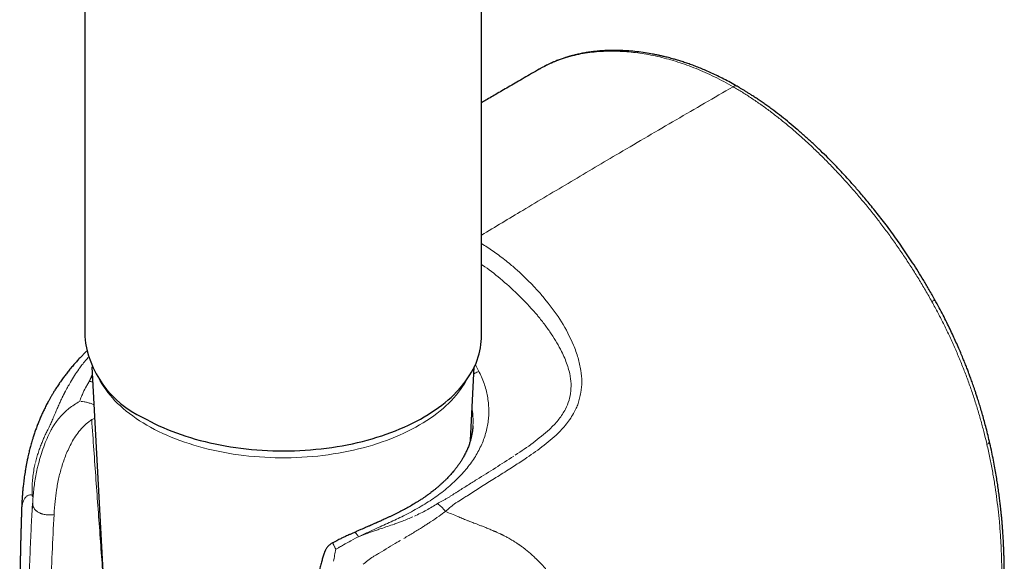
# Model space of a CAD drawing. Header units: millimetres. Extents: x 8 to 1267, y 12 to 1009.
# Tile 47 of 72: x 1196 to 1256, y 264 to 297. Entities that reach past the tile are written whole.
import ezdxf

# ---------------------------------------------------------------- set-up
doc = ezdxf.new("R2010")
doc.units = ezdxf.units.MM

msp = doc.modelspace()

# ---------------------------------------------------------------- linework, layer by layer
at = {"color": 7, "linetype": 'Continuous', "lineweight": 30}
for p, q in [((1200.12, 427.829), (1200.12, 277.941)), ((1224.12, 277.941), (1224.12, 311.43)), ((1227.625, 294.122), (1227.623, 294.12)), ((1200.552, 276.1), (1201.755, 253.444)), ((1223.452, 271.637), (1223.689, 276.1)), ((1223.604, 272.527), (1223.601, 272.491)), ((1196.302, 267.505), (1196.302, 267.504)), ((1215.132, 265.455), (1215.131, 265.455))]:
    msp.add_line(p, q, dxfattribs=at)
at = {"color": 252, "linetype": 'Continuous', "lineweight": 0}
for p, q in [((1228.045, 280.106), (1227.841, 280.352)), ((1223.992, 275.778), (1223.973, 275.817)), ((1200.384, 275.222), (1200.364, 275.173)), ((1200.576, 275.645), (1200.384, 275.222)), ((1200.302, 275.075), (1200.168, 274.84)), ((1200.364, 275.173), (1200.302, 275.075)), ((1200.542, 272.911), (1200.718, 272.971)), ((1228.756, 272.08), (1228.896, 272.221)), ((1254.69, 271.461), (1254.703, 271.402)), ((1223.29, 268.32), (1224.224, 268.909)), ((1216.499, 265.724), (1216.224, 265.571)), ((1216.616, 265.79), (1216.499, 265.724)), ((1216.677, 265.82), (1216.616, 265.79))]:
    msp.add_line(p, q, dxfattribs=at)
at = {"color": 7, "linetype": 'Continuous', "lineweight": 30, "flags": 128}
msp.add_lwpolyline([(1203.635, 273.042), (1203.869, 272.911), (1204.109, 272.783), (1204.355, 272.659), (1204.607, 272.539), (1204.864, 272.423), (1205.127, 272.311), (1205.394, 272.204), (1205.667, 272.1), (1205.945, 272.001), (1206.227, 271.906), (1206.513, 271.816), (1206.804, 271.73), (1207.098, 271.649), (1207.397, 271.572), (1207.698, 271.501), (1208.003, 271.434), (1208.311, 271.371), (1208.622, 271.314), (1208.936, 271.262), (1209.252, 271.214), (1209.57, 271.171), (1209.889, 271.134), (1210.211, 271.101), (1210.534, 271.074), (1210.858, 271.052), (1211.183, 271.034), (1211.509, 271.022), (1211.835, 271.015), (1212.161, 271.013), (1212.488, 271.016), (1212.814, 271.025), (1213.139, 271.038), (1213.464, 271.057), (1213.788, 271.08), (1214.11, 271.109), (1214.432, 271.143), (1214.751, 271.182), (1215.068, 271.225), (1215.384, 271.274), (1215.696, 271.328), (1216.007, 271.386), (1216.314, 271.45), (1216.618, 271.518), (1216.919, 271.591), (1217.216, 271.669), (1217.51, 271.751), (1217.8, 271.838), (1218.085, 271.93), (1218.366, 272.025), (1218.642, 272.126), (1218.914, 272.23), (1219.18, 272.339), (1219.442, 272.452), (1219.698, 272.569), (1219.948, 272.69), (1220.192, 272.815), (1220.431, 272.943), (1220.663, 273.076), (1220.889, 273.211), (1221.109, 273.351), (1221.322, 273.494), (1221.528, 273.64), (1221.727, 273.789), (1221.919, 273.941), (1222.104, 274.097), (1222.281, 274.255), (1222.451, 274.416), (1222.613, 274.579), (1222.768, 274.745), (1222.914, 274.914), (1223.053, 275.084), (1223.183, 275.257), (1223.306, 275.432), (1223.42, 275.608), (1223.526, 275.786), (1223.623, 275.966), (1223.712, 276.148), (1223.792, 276.33), (1223.863, 276.514), (1223.926, 276.699), (1223.98, 276.885), (1224.026, 277.071), (1224.062, 277.259), (1224.09, 277.446), (1224.109, 277.635), (1224.119, 277.823), (1224.12, 277.941)], dxfattribs=at)
at = {"color": 252, "linetype": 'Continuous', "lineweight": 0, "flags": 128}
for points in [[(1223.221, 275.309), (1223.192, 275.257), (1223.09, 275.081), (1222.979, 274.907), (1222.86, 274.734), (1222.732, 274.563), (1222.597, 274.395), (1222.453, 274.229), (1222.302, 274.065), (1222.142, 273.903), (1221.975, 273.744), (1221.801, 273.588), (1221.619, 273.435), (1221.43, 273.285), (1221.233, 273.138), (1221.03, 272.994), (1220.82, 272.853), (1220.603, 272.716), (1220.379, 272.582), (1220.15, 272.452), (1219.914, 272.325), (1219.672, 272.203), (1219.424, 272.084), (1219.171, 271.969), (1218.913, 271.859), (1218.649, 271.752), (1218.38, 271.65), (1218.107, 271.552), (1217.828, 271.459), (1217.546, 271.37), (1217.259, 271.286), (1216.969, 271.206), (1216.674, 271.131), (1216.376, 271.06), (1216.075, 270.995), (1215.771, 270.934), (1215.464, 270.878), (1215.155, 270.827), (1214.843, 270.781), (1214.529, 270.74), (1214.213, 270.704), (1213.896, 270.673), (1213.577, 270.647), (1213.257, 270.627), (1212.937, 270.611), (1212.615, 270.601), (1212.294, 270.595), (1211.972, 270.595), (1211.65, 270.6), (1211.329, 270.61), (1211.008, 270.625), (1210.688, 270.646), (1210.369, 270.671), (1210.052, 270.702), (1209.736, 270.737), (1209.422, 270.778), (1209.11, 270.823), (1208.8, 270.874), (1208.493, 270.929), (1208.189, 270.99), (1207.888, 271.055), (1207.589, 271.125), (1207.295, 271.2), (1207.004, 271.279), (1206.717, 271.363), (1206.434, 271.452), (1206.156, 271.545), (1205.882, 271.643), (1205.612, 271.744), (1205.348, 271.85), (1205.089, 271.961), (1204.836, 272.075), (1204.588, 272.194), (1204.345, 272.316), (1204.109, 272.442), (1203.879, 272.572), (1203.655, 272.705), (1203.438, 272.842), (1203.227, 272.983), (1203.023, 273.126), (1202.826, 273.273), (1202.636, 273.423), (1202.454, 273.576), (1202.279, 273.732), (1202.111, 273.891), (1201.951, 274.052), (1201.799, 274.216), (1201.655, 274.382), (1201.519, 274.55), (1201.391, 274.721), (1201.271, 274.893), (1201.159, 275.067), (1201.056, 275.243), (1201.02, 275.309)], [(1226.555, 270.396), (1226.646, 270.457), (1226.736, 270.518)], [(1222.753, 267.977), (1222.905, 268.074), (1223.056, 268.172)]]:
    msp.add_lwpolyline(points, dxfattribs=at)
at = {"color": 252, "linetype": 'Continuous', "lineweight": 0}
msp.add_arc((1239.49, 292.854), 0.249, 65.37186, 125.95526, dxfattribs=at)
at = {"color": 7, "linetype": 'Continuous', "lineweight": 30}
msp.add_arc((1206.136, 278.547), 6.046, 185.7541, 245.56604, dxfattribs=at)
for points, knots in [([(1239.594, 293.081), (1239.457, 293.159), (1239.188, 293.311), (1238.792, 293.52), (1238.413, 293.709), (1238.05, 293.88), (1237.704, 294.034), (1237.374, 294.172), (1237.06, 294.295), (1236.758, 294.407), (1236.469, 294.508), (1236.191, 294.599), (1235.932, 294.679), (1235.707, 294.744), (1235.518, 294.795), (1235.365, 294.835), (1235.234, 294.868), (1235.13, 294.893), (1235.049, 294.912), (1234.982, 294.927), (1234.911, 294.943), (1234.83, 294.961), (1234.726, 294.983), (1234.597, 295.009), (1234.442, 295.038), (1234.163, 295.088), (1233.772, 295.148), (1233.279, 295.204), (1232.795, 295.24), (1232.433, 295.252), (1232.19, 295.255), (1232.063, 295.254), (1231.944, 295.253), (1231.839, 295.25), (1231.752, 295.247), (1231.685, 295.245), (1231.63, 295.242), (1231.577, 295.24), (1231.514, 295.236), (1231.436, 295.231), (1231.342, 295.225), (1231.234, 295.216), (1231.111, 295.205), (1230.974, 295.191), (1230.828, 295.174), (1230.679, 295.154), (1230.481, 295.124), (1230.235, 295.081), (1230.005, 295.033), (1229.837, 294.995), (1229.733, 294.969), (1229.638, 294.945), (1229.557, 294.923), (1229.496, 294.906), (1229.452, 294.894), (1229.417, 294.884), (1229.381, 294.873), (1229.339, 294.861), (1229.282, 294.843), (1229.206, 294.82), (1229.109, 294.788), (1229, 294.751), (1228.878, 294.708), (1228.751, 294.66), (1228.605, 294.603), (1228.447, 294.537), (1228.282, 294.463), (1228.131, 294.392), (1228.001, 294.327), (1227.893, 294.271), (1227.801, 294.221), (1227.713, 294.174), (1227.652, 294.139), (1227.624, 294.123)], [0, 0, 0, 0, 0.031355, 0.061482, 0.09039, 0.118087, 0.144577, 0.169865, 0.193952, 0.216842, 0.239664, 0.261158, 0.281322, 0.300156, 0.313823, 0.325833, 0.336136, 0.344733, 0.350381, 0.355199, 0.360691, 0.367097, 0.374415, 0.38538, 0.397912, 0.41139, 0.452016, 0.491975, 0.531467, 0.570996, 0.581739, 0.592486, 0.602884, 0.611789, 0.619114, 0.62486, 0.629025, 0.633063, 0.638401, 0.645059, 0.653037, 0.662335, 0.672953, 0.684891, 0.697838, 0.710908, 0.724044, 0.750042, 0.776297, 0.785888, 0.795513, 0.80454, 0.812007, 0.817903, 0.821433, 0.824277, 0.8276, 0.831529, 0.836063, 0.843932, 0.853141, 0.863692, 0.875584, 0.888473, 0.900979, 0.918751, 0.935337, 0.950737, 0.964952, 0.975285, 0.984629, 0.992853, 1, 1, 1, 1]), ([(1227.622, 294.123), (1227.464, 294.032), (1227.156, 293.853), (1226.703, 293.59), (1226.268, 293.338), (1225.853, 293.096), (1225.458, 292.867), (1225.084, 292.649), (1224.731, 292.442), (1224.412, 292.255), (1224.21, 292.137), (1224.12, 292.085)], [0, 0, 0, 0, 0.134636, 0.263944, 0.387924, 0.506575, 0.619897, 0.726009, 0.826981, 0.922812, 1, 1, 1, 1]), ([(1251.557, 280.151), (1251.443, 280.352), (1251.221, 280.747), (1250.881, 281.321), (1250.545, 281.869), (1250.213, 282.39), (1249.887, 282.884), (1249.568, 283.354), (1249.247, 283.811), (1248.926, 284.256), (1248.605, 284.687), (1248.298, 285.09), (1248.004, 285.465), (1247.719, 285.819), (1247.446, 286.152), (1247.184, 286.464), (1246.94, 286.749), (1246.708, 287.014), (1246.481, 287.27), (1246.205, 287.575), (1245.877, 287.93), (1245.493, 288.334), (1245.084, 288.75), (1244.649, 289.178), (1244.187, 289.616), (1243.713, 290.049), (1243.232, 290.471), (1242.751, 290.874), (1242.276, 291.255), (1241.882, 291.557), (1241.568, 291.789), (1241.333, 291.959), (1241.1, 292.123), (1240.871, 292.28), (1240.649, 292.428), (1240.448, 292.559), (1240.269, 292.673), (1240.111, 292.772), (1239.983, 292.85), (1239.881, 292.912), (1239.796, 292.962), (1239.701, 293.019), (1239.631, 293.059), (1239.594, 293.081)], [0, 0, 0, 0, 0.036601, 0.071897, 0.105897, 0.138611, 0.170043, 0.200198, 0.229078, 0.259375, 0.288131, 0.315346, 0.341018, 0.365147, 0.389051, 0.411215, 0.431639, 0.450443, 0.469098, 0.488033, 0.518352, 0.549359, 0.581053, 0.616407, 0.652572, 0.689547, 0.726988, 0.763766, 0.799794, 0.835078, 0.852904, 0.870536, 0.887975, 0.905223, 0.921971, 0.937532, 0.950222, 0.961971, 0.972779, 0.978707, 0.98463, 0.991693, 1, 1, 1, 1]), ([(1254.853, 271.589), (1254.816, 271.744), (1254.745, 272.044), (1254.634, 272.482), (1254.524, 272.893), (1254.416, 273.276), (1254.312, 273.632), (1254.211, 273.961), (1254.122, 274.243), (1254.043, 274.483), (1253.976, 274.684), (1253.913, 274.868), (1253.855, 275.036), (1253.801, 275.188), (1253.748, 275.337), (1253.686, 275.508), (1253.608, 275.716), (1253.514, 275.964), (1253.407, 276.24), (1253.285, 276.543), (1253.149, 276.873), (1252.996, 277.23), (1252.832, 277.602), (1252.657, 277.986), (1252.471, 278.382), (1252.268, 278.799), (1252.047, 279.235), (1251.809, 279.69), (1251.64, 279.998), (1251.554, 280.156)], [0, 0, 0, 0, 0.05428, 0.105227, 0.152887, 0.197302, 0.238504, 0.276516, 0.311359, 0.336519, 0.359733, 0.381005, 0.400334, 0.417721, 0.433885, 0.451704, 0.477219, 0.505923, 0.537829, 0.572945, 0.611274, 0.652813, 0.697558, 0.74138, 0.78787, 0.837007, 0.888765, 0.943109, 1, 1, 1, 1]), ([(1200.225, 277.044), (1200.196, 277.016), (1200.12, 276.941), (1199.989, 276.81), (1199.829, 276.644), (1199.653, 276.454), (1199.465, 276.243), (1199.276, 276.02), (1199.096, 275.798), (1198.932, 275.586), (1198.768, 275.365), (1198.608, 275.139), (1198.453, 274.909), (1198.321, 274.703), (1198.209, 274.521), (1198.112, 274.357), (1198.024, 274.203), (1197.946, 274.064), (1197.878, 273.936), (1197.815, 273.817), (1197.75, 273.689), (1197.67, 273.528), (1197.577, 273.333), (1197.475, 273.105), (1197.371, 272.862), (1197.27, 272.61), (1197.173, 272.353), (1197.083, 272.096), (1197.007, 271.865), (1196.946, 271.667), (1196.899, 271.507), (1196.857, 271.361), (1196.819, 271.219), (1196.784, 271.083), (1196.749, 270.945), (1196.716, 270.806), (1196.684, 270.666), (1196.656, 270.535), (1196.631, 270.418), (1196.61, 270.313), (1196.591, 270.212), (1196.572, 270.109), (1196.551, 269.994), (1196.529, 269.865), (1196.504, 269.709), (1196.477, 269.531), (1196.45, 269.339), (1196.426, 269.151), (1196.407, 268.983), (1196.391, 268.84), (1196.379, 268.719), (1196.369, 268.606), (1196.359, 268.492), (1196.351, 268.397), (1196.345, 268.325), (1196.342, 268.281), (1196.339, 268.242), (1196.337, 268.207), (1196.334, 268.173), (1196.332, 268.13), (1196.328, 268.072), (1196.323, 267.995), (1196.318, 267.899), (1196.312, 267.783), (1196.306, 267.65), (1196.303, 267.554), (1196.301, 267.503)], [0, 0, 0, 0, 0.010927, 0.029337, 0.050053, 0.073076, 0.098887, 0.125673, 0.150973, 0.174746, 0.196995, 0.22384, 0.248101, 0.269801, 0.288147, 0.304233, 0.319309, 0.334056, 0.345443, 0.356677, 0.368824, 0.382784, 0.403301, 0.42528, 0.448629, 0.47307, 0.497626, 0.522239, 0.546523, 0.563709, 0.579031, 0.593241, 0.60675, 0.620568, 0.633261, 0.647647, 0.662323, 0.675494, 0.68721, 0.698095, 0.707792, 0.718309, 0.729931, 0.743321, 0.758921, 0.779298, 0.799943, 0.820566, 0.839407, 0.8546, 0.867854, 0.879557, 0.891987, 0.905427, 0.910694, 0.915455, 0.91971, 0.923459, 0.926709, 0.930929, 0.937248, 0.945663, 0.956163, 0.968735, 0.983358, 1, 1, 1, 1]), ([(1223.602, 272.491), (1223.6, 272.466), (1223.597, 272.413), (1223.587, 272.314), (1223.572, 272.199), (1223.556, 272.093), (1223.538, 271.991), (1223.517, 271.889), (1223.494, 271.79), (1223.468, 271.691), (1223.439, 271.59), (1223.407, 271.486), (1223.37, 271.379), (1223.328, 271.265), (1223.281, 271.147), (1223.23, 271.032), (1223.179, 270.922), (1223.124, 270.812), (1223.067, 270.703), (1223.01, 270.602), (1222.958, 270.515), (1222.909, 270.435), (1222.859, 270.356), (1222.805, 270.274), (1222.735, 270.172), (1222.647, 270.049), (1222.537, 269.905), (1222.426, 269.768), (1222.319, 269.644), (1222.225, 269.538), (1222.136, 269.442), (1222.061, 269.364), (1221.997, 269.299), (1221.939, 269.241), (1221.871, 269.175), (1221.793, 269.1), (1221.692, 269.007), (1221.575, 268.902), (1221.443, 268.79), (1221.314, 268.684), (1221.189, 268.584), (1221.082, 268.502), (1220.998, 268.439), (1220.937, 268.394), (1220.886, 268.357), (1220.846, 268.328), (1220.811, 268.303), (1220.773, 268.277), (1220.723, 268.242), (1220.659, 268.197), (1220.585, 268.147), (1220.505, 268.094), (1220.421, 268.039), (1220.334, 267.983), (1220.186, 267.889), (1219.967, 267.757), (1219.685, 267.594), (1219.393, 267.435), (1219.096, 267.281), (1218.836, 267.153), (1218.621, 267.05), (1218.462, 266.976), (1218.312, 266.906), (1218.177, 266.845), (1218.062, 266.793), (1217.968, 266.751), (1217.894, 266.718), (1217.843, 266.696), (1217.811, 266.681), (1217.786, 266.671), (1217.752, 266.656), (1217.704, 266.634), (1217.641, 266.607), (1217.568, 266.574), (1217.495, 266.543), (1217.433, 266.515), (1217.386, 266.495), (1217.341, 266.475), (1217.282, 266.45), (1217.201, 266.414), (1217.096, 266.368), (1216.968, 266.312), (1216.814, 266.245), (1216.634, 266.166), (1216.505, 266.109), (1216.436, 266.078)], [0, 0, 0, 0, 0.012193, 0.026822, 0.04078, 0.054548, 0.068142, 0.081153, 0.095307, 0.108802, 0.122654, 0.136901, 0.151887, 0.167633, 0.184204, 0.200128, 0.214693, 0.229746, 0.246152, 0.259843, 0.272004, 0.28264, 0.293374, 0.305212, 0.317622, 0.336853, 0.356738, 0.378547, 0.395173, 0.410391, 0.424212, 0.436988, 0.444554, 0.452861, 0.462572, 0.473692, 0.486106, 0.503935, 0.520995, 0.537284, 0.552799, 0.567388, 0.575676, 0.582767, 0.588657, 0.593346, 0.596833, 0.600499, 0.606188, 0.61364, 0.622064, 0.630775, 0.639773, 0.649059, 0.658634, 0.686458, 0.716243, 0.742933, 0.77094, 0.800285, 0.814598, 0.829194, 0.842754, 0.854595, 0.864703, 0.872667, 0.879056, 0.883862, 0.885668, 0.887347, 0.890156, 0.894258, 0.899658, 0.906216, 0.912817, 0.918018, 0.921813, 0.924703, 0.92941, 0.936348, 0.944952, 0.955581, 0.968268, 0.983056, 1, 1, 1, 1]), ([(1255.754, 263.458), (1255.754, 263.51), (1255.754, 263.605), (1255.753, 263.737), (1255.752, 263.853), (1255.751, 263.99), (1255.748, 264.165), (1255.744, 264.373), (1255.738, 264.593), (1255.731, 264.821), (1255.723, 265.055), (1255.711, 265.319), (1255.697, 265.606), (1255.679, 265.914), (1255.659, 266.209), (1255.638, 266.491), (1255.617, 266.744), (1255.596, 266.983), (1255.573, 267.221), (1255.545, 267.49), (1255.512, 267.788), (1255.472, 268.117), (1255.425, 268.476), (1255.372, 268.855), (1255.311, 269.251), (1255.242, 269.664), (1255.164, 270.105), (1255.073, 270.574), (1254.97, 271.071), (1254.893, 271.414), (1254.853, 271.589)], [0, 0, 0, 0, 0.020265, 0.037003, 0.050824, 0.065234, 0.090199, 0.117997, 0.145207, 0.174669, 0.205011, 0.234457, 0.274959, 0.313628, 0.35047, 0.385491, 0.418817, 0.444703, 0.474135, 0.507114, 0.543646, 0.583736, 0.627395, 0.674639, 0.721113, 0.77064, 0.823249, 0.878978, 0.937875, 1, 1, 1, 1]), ([(1196.301, 267.504), (1196.301, 267.495), (1196.298, 267.428), (1196.295, 267.31), (1196.29, 267.157), (1196.286, 267.025), (1196.283, 266.927), (1196.28, 266.856), (1196.279, 266.799), (1196.277, 266.731), (1196.274, 266.646), (1196.271, 266.55), (1196.268, 266.448), (1196.265, 266.335), (1196.262, 266.215), (1196.258, 266.091), (1196.255, 265.984), (1196.253, 265.894), (1196.251, 265.81), (1196.248, 265.716), (1196.245, 265.603), (1196.242, 265.473), (1196.239, 265.331), (1196.236, 265.197), (1196.233, 265.076), (1196.23, 264.968), (1196.228, 264.861), (1196.226, 264.761), (1196.224, 264.675), (1196.223, 264.603), (1196.221, 264.525), (1196.219, 264.43), (1196.217, 264.313), (1196.215, 264.186), (1196.212, 264.051), (1196.21, 263.913), (1196.208, 263.775), (1196.206, 263.646), (1196.204, 263.531), (1196.202, 263.421), (1196.201, 263.3), (1196.199, 263.156), (1196.197, 262.994), (1196.195, 262.827), (1196.193, 262.662), (1196.192, 262.504), (1196.19, 262.349), (1196.189, 262.196), (1196.188, 262.037), (1196.187, 261.871), (1196.187, 261.695), (1196.186, 261.485), (1196.185, 261.252), (1196.185, 261), (1196.185, 260.755), (1196.186, 260.502), (1196.187, 260.231), (1196.188, 259.993), (1196.189, 259.802), (1196.19, 259.67), (1196.191, 259.555), (1196.192, 259.446), (1196.193, 259.321), (1196.195, 259.168), (1196.197, 258.983), (1196.199, 258.804), (1196.201, 258.643), (1196.203, 258.514), (1196.205, 258.402), (1196.206, 258.305), (1196.208, 258.213), (1196.21, 258.109), (1196.212, 257.987), (1196.214, 257.85), (1196.217, 257.706), (1196.22, 257.55), (1196.223, 257.383), (1196.227, 257.207), (1196.231, 257.037), (1196.235, 256.876), (1196.238, 256.728), (1196.241, 256.594), (1196.244, 256.478), (1196.247, 256.372), (1196.25, 256.266), (1196.253, 256.152), (1196.256, 256.03), (1196.26, 255.898), (1196.264, 255.754), (1196.269, 255.6), (1196.274, 255.434), (1196.28, 255.257), (1196.286, 255.063), (1196.292, 254.869), (1196.299, 254.677), (1196.304, 254.532), (1196.307, 254.447), (1196.308, 254.424)], [0, 0, 0, 0, 0.002072, 0.015179, 0.02684, 0.036863, 0.045166, 0.049138, 0.053056, 0.058189, 0.064598, 0.072245, 0.080112, 0.087743, 0.097848, 0.10748, 0.115739, 0.122183, 0.127905, 0.134943, 0.143506, 0.153574, 0.164481, 0.175895, 0.183869, 0.192072, 0.200489, 0.208204, 0.214698, 0.219968, 0.224719, 0.232457, 0.241487, 0.251292, 0.261482, 0.272057, 0.282791, 0.292783, 0.301476, 0.308871, 0.317968, 0.328962, 0.341789, 0.35473, 0.36723, 0.37928, 0.390734, 0.402583, 0.414216, 0.426871, 0.440544, 0.45429, 0.474797, 0.494006, 0.511788, 0.530979, 0.551847, 0.573897, 0.585478, 0.595573, 0.604126, 0.611915, 0.620474, 0.632919, 0.647051, 0.662986, 0.673982, 0.68407, 0.69267, 0.699784, 0.706385, 0.713819, 0.723659, 0.734473, 0.74554, 0.756793, 0.770431, 0.784186, 0.797315, 0.809716, 0.821378, 0.831621, 0.840648, 0.848238, 0.856387, 0.865204, 0.874692, 0.884849, 0.895804, 0.90834, 0.920791, 0.93457, 0.949677, 0.966113, 0.979959, 0.994625, 1, 1, 1, 1]), ([(1196.955, 267.841), (1196.954, 267.823), (1196.953, 267.789), (1196.952, 267.741), (1196.951, 267.698), (1196.95, 267.661), (1196.949, 267.629), (1196.947, 267.586), (1196.945, 267.556), (1196.943, 267.534)], [0, 0, 0, 0, 0.168091, 0.319823, 0.455208, 0.574269, 0.677033, 0.763546, 1, 1, 1, 1]), ([(1216.435, 266.078), (1216.376, 266.052), (1216.265, 266.002), (1216.108, 265.93), (1215.971, 265.867), (1215.855, 265.813), (1215.755, 265.765), (1215.658, 265.719), (1215.553, 265.668), (1215.429, 265.606), (1215.286, 265.535), (1215.185, 265.483), (1215.132, 265.455)], [0, 0, 0, 0, 0.135491, 0.255107, 0.359303, 0.448193, 0.521751, 0.588981, 0.669893, 0.765267, 0.875217, 1, 1, 1, 1]), ([(1215.132, 265.454), (1215.119, 265.447), (1215.068, 265.423), (1214.991, 265.371), (1214.904, 265.303), (1214.837, 265.237), (1214.785, 265.174), (1214.742, 265.114), (1214.71, 265.061), (1214.685, 265.014), (1214.666, 264.974), (1214.644, 264.925), (1214.617, 264.855), (1214.584, 264.761), (1214.536, 264.609), (1214.474, 264.399), (1214.402, 264.132), (1214.331, 263.844), (1214.266, 263.549), (1214.207, 263.255), (1214.155, 262.975), (1214.11, 262.708), (1214.071, 262.458), (1214.037, 262.229), (1214.008, 262.018), (1213.983, 261.821), (1213.959, 261.624), (1213.934, 261.41), (1213.909, 261.172), (1213.883, 260.909), (1213.862, 260.672), (1213.846, 260.475), (1213.835, 260.331), (1213.826, 260.21), (1213.82, 260.116), (1213.816, 260.044), (1213.812, 259.982), (1213.808, 259.912), (1213.803, 259.826), (1213.792, 259.624), (1213.781, 259.349), (1213.771, 259.017), (1213.767, 258.728), (1213.767, 258.519), (1213.767, 258.38), (1213.767, 258.309), (1213.766, 258.241), (1213.766, 258.17), (1213.765, 258.089), (1213.764, 258.03), (1213.763, 258.001)], [0, 0, 0, 0, 0.005287, 0.020386, 0.03359, 0.045046, 0.054834, 0.062976, 0.072042, 0.077207, 0.08212, 0.088786, 0.097424, 0.110269, 0.126018, 0.157486, 0.191317, 0.22734, 0.265319, 0.300799, 0.335841, 0.368724, 0.399426, 0.427981, 0.453995, 0.478064, 0.502218, 0.528776, 0.559746, 0.593568, 0.630313, 0.6519, 0.670688, 0.686616, 0.699663, 0.708014, 0.7152, 0.724539, 0.736472, 0.750603, 0.807986, 0.851364, 0.892117, 0.932245, 0.943629, 0.954466, 0.964763, 0.974926, 0.987744, 1, 1, 1, 1])]:
    msp.add_open_spline(points, degree=3, knots=knots, dxfattribs=at)
at = {"color": 252, "linetype": 'Continuous', "lineweight": 0}
for points, knots in [([(1232.796, 295.183), (1232.601, 295.193), (1232.211, 295.214), (1231.639, 295.208), (1231.08, 295.174), (1230.535, 295.11), (1230.006, 295.017), (1229.502, 294.898), (1229.024, 294.754), (1228.572, 294.589), (1228.138, 294.397), (1227.823, 294.241), (1227.657, 294.141), (1227.625, 294.122)], [0, 0, 0, 0, 0.102431, 0.204531, 0.306226, 0.407436, 0.508085, 0.608094, 0.701735, 0.794677, 0.886861, 0.978234, 1, 1, 1, 1]), ([(1239.344, 293.056), (1239.157, 293.162), (1238.782, 293.373), (1238.221, 293.658), (1237.661, 293.92), (1237.103, 294.157), (1236.548, 294.369), (1235.996, 294.557), (1235.448, 294.721), (1234.905, 294.861), (1234.368, 294.978), (1233.837, 295.07), (1233.312, 295.141), (1232.968, 295.169), (1232.796, 295.183)], [0, 0, 0, 0, 0.083224, 0.166483, 0.24979, 0.333145, 0.416546, 0.499982, 0.583435, 0.666882, 0.750296, 0.833645, 0.916892, 1, 1, 1, 1]), ([(1224.12, 284.069), (1224.955, 284.571), (1226.763, 285.66), (1229.544, 287.317), (1232.637, 289.146), (1235.904, 291.062), (1238.197, 292.391), (1239.344, 293.056)], [0, 0, 0, 0, 0.164574, 0.356321, 0.548063, 0.774037, 1, 1, 1, 1]), ([(1239.344, 293.056), (1239.532, 292.945), (1239.907, 292.724), (1240.468, 292.361), (1241.027, 291.977), (1241.584, 291.571), (1242.137, 291.144), (1242.686, 290.697), (1243.232, 290.231), (1243.772, 289.746), (1244.308, 289.244), (1244.838, 288.725), (1245.362, 288.191), (1245.706, 287.822), (1245.878, 287.638)], [0, 0, 0, 0, 0.083601, 0.167067, 0.250439, 0.33375, 0.417028, 0.500292, 0.583557, 0.666831, 0.750117, 0.833412, 0.91671, 1, 1, 1, 1]), ([(1245.878, 287.638), (1246.049, 287.45), (1246.391, 287.075), (1246.894, 286.495), (1247.39, 285.903), (1247.876, 285.297), (1248.353, 284.679), (1248.82, 284.049), (1249.277, 283.408), (1249.722, 282.756), (1250.155, 282.093), (1250.575, 281.42), (1250.983, 280.737), (1251.244, 280.275), (1251.374, 280.044)], [0, 0, 0, 0, 0.083426, 0.166822, 0.250186, 0.333516, 0.416815, 0.500089, 0.583346, 0.6666, 0.749868, 0.833172, 0.916539, 1, 1, 1, 1]), ([(1227.841, 280.352), (1227.688, 280.529), (1227.383, 280.882), (1226.898, 281.38), (1226.398, 281.854), (1225.826, 282.353), (1225.186, 282.855), (1224.594, 283.274), (1224.238, 283.491), (1224.12, 283.563)], [0, 0, 0, 0, 0.137835, 0.275674, 0.413411, 0.551405, 0.735374, 0.912155, 1, 1, 1, 1]), ([(1224.12, 282.292), (1224.141, 282.279), (1224.534, 282.031), (1225.27, 281.441), (1226.309, 280.54), (1226.94, 279.852), (1227.251, 279.514)], [0, 0, 0, 0, 0.018514, 0.345301, 0.678308, 1, 1, 1, 1]), ([(1229.689, 277.423), (1229.467, 277.901), (1229.022, 278.857), (1228.371, 279.689), (1228.045, 280.105)], [0, 0, 0, 0, 0.499918, 1, 1, 1, 1]), ([(1251.556, 280.152), (1251.556, 280.152), (1251.559, 280.153), (1251.548, 280.145), (1251.517, 280.126), (1251.458, 280.092), (1251.402, 280.06), (1251.374, 280.044)], [0, 0, 0, 0, 0.00187, 0.228835, 0.476537, 0.736965, 1, 1, 1, 1]), ([(1251.374, 280.044), (1251.5, 279.813), (1251.753, 279.349), (1252.112, 278.643), (1252.455, 277.93), (1252.779, 277.212), (1253.086, 276.492), (1253.372, 275.77), (1253.639, 275.049), (1253.886, 274.329), (1254.115, 273.611), (1254.325, 272.893), (1254.518, 272.176), (1254.632, 271.699), (1254.69, 271.461)], [0, 0, 0, 0, 0.083353, 0.166945, 0.250668, 0.33441, 0.418053, 0.501478, 0.584606, 0.667539, 0.750419, 0.833377, 0.916535, 1, 1, 1, 1]), ([(1227.251, 279.514), (1227.3, 279.458), (1227.397, 279.347), (1227.491, 279.233), (1227.538, 279.177)], [0, 0, 0, 0, 0.502138, 1, 1, 1, 1]), ([(1227.538, 279.177), (1227.683, 278.996), (1227.966, 278.644), (1228.347, 278.102), (1228.682, 277.566), (1228.95, 277.073), (1229.157, 276.628), (1229.311, 276.234), (1229.451, 275.771), (1229.556, 275.237), (1229.54, 274.835), (1229.532, 274.64)], [0, 0, 0, 0, 0.134618, 0.262973, 0.385402, 0.502313, 0.59083, 0.674071, 0.75237, 0.879737, 1, 1, 1, 1]), ([(1230.133, 275.887), (1230.085, 276.138), (1229.985, 276.66), (1229.79, 277.162), (1229.689, 277.423)], [0, 0, 0, 0, 0.481762, 1, 1, 1, 1]), ([(1199.759, 275.955), (1199.762, 275.958), (1199.768, 275.967), (1199.79, 275.997), (1199.865, 276.101), (1200.01, 276.294), (1200.149, 276.461), (1200.227, 276.554)], [0, 0, 0, 0, 0.014914, 0.044162, 0.145595, 0.519391, 1, 1, 1, 1]), ([(1200.227, 276.554), (1200.251, 276.582), (1200.284, 276.621), (1200.318, 276.659), (1200.328, 276.669)], [0, 0, 0, 0, 0.717837, 1, 1, 1, 1]), ([(1199.263, 275.18), (1199.342, 275.313), (1199.501, 275.581), (1199.673, 275.83), (1199.759, 275.955)], [0, 0, 0, 0, 0.4984254, 1, 1, 1, 1]), ([(1223.667, 275.684), (1223.685, 275.695), (1223.741, 275.729), (1223.843, 275.775), (1223.929, 275.803), (1223.973, 275.817)], [0, 0, 0, 0, 0.191266, 0.5851832, 1, 1, 1, 1]), ([(1223.973, 275.817), (1223.917, 275.925), (1223.847, 276.063), (1223.763, 276.198), (1223.745, 276.227)], [0, 0, 0, 0, 0.781912, 1, 1, 1, 1]), ([(1230.138, 274.541), (1230.165, 274.762), (1230.218, 275.205), (1230.161, 275.66), (1230.133, 275.887)], [0, 0, 0, 0, 0.499954, 1, 1, 1, 1]), ([(1200.384, 275.222), (1200.392, 275.236), (1200.411, 275.269), (1200.445, 275.326), (1200.489, 275.399), (1200.535, 275.476), (1200.567, 275.527), (1200.581, 275.549)], [0, 0, 0, 0, 0.1235803, 0.2961657, 0.5188785, 0.7932495, 1, 1, 1, 1]), ([(1200.384, 275.222), (1200.415, 275.218), (1200.479, 275.208), (1200.552, 275.192), (1200.593, 275.18), (1200.601, 275.177)], [0, 0, 0, 0, 0.4449882, 0.8902454, 1, 1, 1, 1]), ([(1224.318, 271.885), (1224.357, 272.012), (1224.435, 272.267), (1224.511, 272.654), (1224.558, 273.044), (1224.572, 273.435), (1224.555, 273.828), (1224.507, 274.221), (1224.427, 274.613), (1224.315, 275.004), (1224.173, 275.393), (1224.053, 275.65), (1223.992, 275.778)], [0, 0, 0, 0, 0.1003417, 0.2006042, 0.3007913, 0.400903, 0.500937, 0.6008914, 0.7007666, 0.8005673, 0.900305, 1, 1, 1, 1]), ([(1198.92, 274.563), (1198.974, 274.663), (1199.088, 274.876), (1199.203, 275.075), (1199.263, 275.18)], [0, 0, 0, 0, 0.471083, 1, 1, 1, 1]), ([(1200.168, 274.84), (1200.101, 274.707), (1199.991, 274.487), (1199.881, 274.202), (1199.829, 274.055), (1199.81, 274.003)], [0, 0, 0, 0, 0.496664, 0.820633, 1, 1, 1, 1]), ([(1229.532, 274.64), (1229.503, 274.449), (1229.444, 274.066), (1229.284, 273.718), (1229.204, 273.544)], [0, 0, 0, 0, 0.499937, 1, 1, 1, 1]), ([(1198.58, 273.859), (1198.596, 273.893), (1198.629, 273.967), (1198.684, 274.086), (1198.725, 274.174), (1198.749, 274.225), (1198.754, 274.234), (1198.759, 274.245), (1198.766, 274.259), (1198.778, 274.285), (1198.799, 274.328), (1198.825, 274.379), (1198.848, 274.425), (1198.866, 274.46), (1198.882, 274.492), (1198.897, 274.52), (1198.906, 274.537), (1198.91, 274.545)], [0, 0, 0, 0, 0.142861, 0.314619, 0.515211, 0.525277, 0.538664, 0.555371, 0.575397, 0.59874, 0.671594, 0.765128, 0.823744, 0.87653, 0.923497, 0.964651, 1, 1, 1, 1]), ([(1198.91, 274.545), (1198.911, 274.548), (1198.915, 274.554), (1198.918, 274.56), (1198.92, 274.563)], [0, 0, 0, 0, 0.5000285, 1, 1, 1, 1]), ([(1228.896, 272.221), (1228.997, 272.332), (1229.195, 272.55), (1229.466, 272.899), (1229.681, 273.248), (1229.85, 273.579), (1229.977, 273.889), (1230.066, 274.21), (1230.114, 274.431), (1230.138, 274.541)], [0, 0, 0, 0, 0.169789, 0.331668, 0.49993, 0.63097, 0.750024, 0.874866, 1, 1, 1, 1]), ([(1198.342, 273.314), (1198.38, 273.401), (1198.458, 273.585), (1198.538, 273.764), (1198.58, 273.859)], [0, 0, 0, 0, 0.471449, 1, 1, 1, 1]), ([(1199.167, 273.572), (1199.125, 273.541), (1199.05, 273.486), (1198.983, 273.421), (1198.954, 273.392)], [0, 0, 0, 0, 0.567145, 1, 1, 1, 1]), ([(1199.81, 274.003), (1199.698, 273.939), (1199.471, 273.811), (1199.269, 273.652), (1199.167, 273.572)], [0, 0, 0, 0, 0.493293, 1, 1, 1, 1]), ([(1199.885, 274.003), (1199.949, 273.999), (1200.08, 273.99), (1200.291, 273.946), (1200.497, 273.883), (1200.618, 273.824), (1200.674, 273.797)], [0, 0, 0, 0, 0.241327, 0.4995, 0.769749, 1, 1, 1, 1]), ([(1223.554, 273.555), (1223.568, 273.467), (1223.597, 273.276), (1223.614, 272.98), (1223.618, 272.726), (1223.607, 272.575), (1223.604, 272.527)], [0, 0, 0, 0, 0.257826, 0.55578, 0.861255, 1, 1, 1, 1]), ([(1229.204, 273.544), (1229.08, 273.335), (1228.832, 272.917), (1228.491, 272.569), (1228.32, 272.395)], [0, 0, 0, 0, 0.499763, 1, 1, 1, 1]), ([(1198.091, 272.725), (1198.133, 272.821), (1198.217, 273.018), (1198.3, 273.214), (1198.342, 273.314)], [0, 0, 0, 0, 0.489729, 1, 1, 1, 1]), ([(1198.779, 273.221), (1198.695, 273.132), (1198.524, 272.952), (1198.382, 272.752), (1198.31, 272.651)], [0, 0, 0, 0, 0.495406, 1, 1, 1, 1]), ([(1198.954, 273.392), (1198.924, 273.365), (1198.865, 273.309), (1198.808, 273.251), (1198.779, 273.221)], [0, 0, 0, 0, 0.494623, 1, 1, 1, 1]), ([(1199.386, 271.618), (1199.546, 271.876), (1199.847, 272.361), (1200.321, 272.735), (1200.542, 272.911)], [0, 0, 0, 0, 0.532246, 1, 1, 1, 1]), ([(1200.542, 272.911), (1200.585, 272.3), (1200.672, 271.087), (1200.801, 269.279), (1200.928, 267.496), (1201.055, 265.738), (1201.155, 264.359), (1201.213, 263.566), (1201.229, 263.351)], [0, 0, 0, 0, 0.191622, 0.38069, 0.567205, 0.751166, 0.932572, 1, 1, 1, 1]), ([(1197.88, 272.283), (1197.841, 272.208), (1197.752, 272.038), (1197.673, 271.858), (1197.629, 271.757)], [0, 0, 0, 0, 0.440733, 1, 1, 1, 1]), ([(1198.074, 272.257), (1197.994, 272.095), (1197.83, 271.766), (1197.701, 271.427), (1197.636, 271.254)], [0, 0, 0, 0, 0.490004, 1, 1, 1, 1]), ([(1197.962, 272.443), (1197.948, 272.415), (1197.921, 272.36), (1197.893, 272.308), (1197.88, 272.283)], [0, 0, 0, 0, 0.509938, 1, 1, 1, 1]), ([(1197.962, 272.443), (1197.984, 272.49), (1198.028, 272.581), (1198.071, 272.678), (1198.091, 272.725)], [0, 0, 0, 0, 0.515431, 1, 1, 1, 1]), ([(1198.105, 272.316), (1198.098, 272.302), (1198.089, 272.285), (1198.079, 272.265), (1198.075, 272.259), (1198.074, 272.257)], [0, 0, 0, 0, 0.675063, 0.88157, 1, 1, 1, 1]), ([(1198.11, 272.326), (1198.109, 272.324), (1198.107, 272.321), (1198.106, 272.317), (1198.105, 272.316)], [0, 0, 0, 0, 0.499981, 1, 1, 1, 1]), ([(1198.168, 272.426), (1198.158, 272.41), (1198.139, 272.377), (1198.12, 272.343), (1198.11, 272.326)], [0, 0, 0, 0, 0.489785, 1, 1, 1, 1]), ([(1198.31, 272.651), (1198.283, 272.61), (1198.234, 272.536), (1198.188, 272.46), (1198.168, 272.426)], [0, 0, 0, 0, 0.5549396, 1, 1, 1, 1]), ([(1228.233, 272.311), (1227.909, 272.034), (1227.258, 271.476), (1226.533, 270.999), (1226.168, 270.759)], [0, 0, 0, 0, 0.497017, 1, 1, 1, 1]), ([(1228.32, 272.395), (1228.306, 272.381), (1228.277, 272.353), (1228.248, 272.325), (1228.233, 272.311)], [0, 0, 0, 0, 0.4996302, 1, 1, 1, 1]), ([(1197.629, 271.757), (1197.613, 271.719), (1197.581, 271.643), (1197.551, 271.567), (1197.535, 271.529)], [0, 0, 0, 0, 0.500581, 1, 1, 1, 1]), ([(1221.621, 268.426), (1221.753, 268.528), (1222.018, 268.732), (1222.383, 269.05), (1222.724, 269.378), (1223.038, 269.715), (1223.324, 270.06), (1223.582, 270.412), (1223.812, 270.771), (1224.012, 271.137), (1224.185, 271.508), (1224.274, 271.759), (1224.318, 271.885)], [0, 0, 0, 0, 0.100601, 0.201048, 0.301357, 0.401535, 0.501586, 0.601512, 0.701311, 0.800988, 0.900548, 1, 1, 1, 1]), ([(1226.736, 270.518), (1227.09, 270.758), (1227.798, 271.24), (1228.437, 271.8), (1228.756, 272.08)], [0, 0, 0, 0, 0.500084, 1, 1, 1, 1]), ([(1197.535, 271.529), (1197.498, 271.433), (1197.422, 271.237), (1197.319, 270.938), (1197.221, 270.627), (1197.165, 270.415), (1197.136, 270.308)], [0, 0, 0, 0, 0.236343, 0.481823, 0.736385, 1, 1, 1, 1]), ([(1197.636, 271.254), (1197.575, 271.081), (1197.456, 270.742), (1197.365, 270.4), (1197.32, 270.232)], [0, 0, 0, 0, 0.509358, 1, 1, 1, 1]), ([(1198.752, 270.128), (1198.836, 270.38), (1199.003, 270.883), (1199.258, 271.373), (1199.386, 271.618)], [0, 0, 0, 0, 0.4997277, 1, 1, 1, 1]), ([(1254.852, 271.589), (1254.853, 271.576), (1254.856, 271.547), (1254.827, 271.498), (1254.777, 271.448), (1254.727, 271.417), (1254.703, 271.402)], [0, 0, 0, 0, 0.2369044, 0.5035768, 0.7598205, 1, 1, 1, 1]), ([(1254.703, 271.402), (1254.764, 271.134), (1254.883, 270.6), (1255.037, 269.807), (1255.17, 269.024), (1255.284, 268.25), (1255.379, 267.484), (1255.461, 266.682), (1255.527, 265.843), (1255.574, 264.97), (1255.602, 264.106), (1255.606, 263.538), (1255.607, 263.254)], [0, 0, 0, 0, 0.0944, 0.188288, 0.281789, 0.375016, 0.468067, 0.56103, 0.670579, 0.780208, 0.889995, 1, 1, 1, 1]), ([(1226.076, 270.698), (1225.706, 270.459), (1224.967, 269.982), (1224.218, 269.514), (1223.844, 269.281)], [0, 0, 0, 0, 0.499765, 1, 1, 1, 1]), ([(1196.986, 269.481), (1197.005, 269.626), (1197.041, 269.894), (1197.098, 270.144), (1197.124, 270.259)], [0, 0, 0, 0, 0.541902, 1, 1, 1, 1]), ([(1197.249, 269.94), (1197.189, 269.652), (1197.068, 269.078), (1197.02, 268.503), (1196.995, 268.216)], [0, 0, 0, 0, 0.500956, 1, 1, 1, 1]), ([(1197.32, 270.232), (1197.307, 270.183), (1197.282, 270.085), (1197.26, 269.988), (1197.249, 269.94)], [0, 0, 0, 0, 0.504044, 1, 1, 1, 1]), ([(1198.265, 267.16), (1198.284, 267.426), (1198.319, 267.917), (1198.41, 268.667), (1198.539, 269.392), (1198.683, 269.889), (1198.752, 270.128)], [0, 0, 0, 0, 0.271257, 0.500272, 0.760144, 1, 1, 1, 1]), ([(1224.998, 269.396), (1225.281, 269.575), (1225.803, 269.905), (1226.319, 270.242), (1226.555, 270.396)], [0, 0, 0, 0, 0.542537, 1, 1, 1, 1]), ([(1196.941, 268.953), (1196.946, 269.042), (1196.956, 269.22), (1196.976, 269.394), (1196.986, 269.481)], [0, 0, 0, 0, 0.498639, 1, 1, 1, 1]), ([(1223.844, 269.281), (1223.648, 269.158), (1223.258, 268.913), (1222.867, 268.666), (1222.672, 268.543)], [0, 0, 0, 0, 0.500525, 1, 1, 1, 1]), ([(1224.224, 268.909), (1224.353, 268.991), (1224.611, 269.153), (1224.869, 269.315), (1224.998, 269.396)], [0, 0, 0, 0, 0.499941, 1, 1, 1, 1]), ([(1196.933, 268.335), (1196.933, 268.359), (1196.933, 268.417), (1196.932, 268.519), (1196.932, 268.638), (1196.934, 268.759), (1196.937, 268.864), (1196.939, 268.926), (1196.941, 268.953)], [0, 0, 0, 0, 0.120724, 0.284932, 0.493125, 0.699216, 0.868247, 1, 1, 1, 1]), ([(1196.933, 268.335), (1196.9, 268.341), (1196.836, 268.354), (1196.752, 268.346), (1196.677, 268.319), (1196.612, 268.276), (1196.555, 268.218), (1196.504, 268.149), (1196.46, 268.071), (1196.418, 267.981), (1196.38, 267.88), (1196.346, 267.77), (1196.321, 267.666), (1196.305, 267.574), (1196.303, 267.527), (1196.302, 267.505)], [0, 0, 0, 0, 0.075698, 0.14958, 0.221775, 0.292513, 0.362193, 0.431187, 0.499831, 0.568431, 0.655058, 0.742651, 0.831789, 0.923094, 1, 1, 1, 1]), ([(1196.934, 268.312), (1196.934, 268.315), (1196.934, 268.323), (1196.934, 268.331), (1196.933, 268.335)], [0, 0, 0, 0, 0.500414, 1, 1, 1, 1]), ([(1196.934, 268.311), (1196.944, 268.295), (1196.962, 268.263), (1196.984, 268.231), (1196.995, 268.215)], [0, 0, 0, 0, 0.498994, 1, 1, 1, 1]), ([(1196.995, 268.216), (1196.991, 268.155), (1196.98, 268.023), (1196.972, 267.892), (1196.967, 267.821)], [0, 0, 0, 0, 0.4617, 1, 1, 1, 1]), ([(1216.677, 265.82), (1216.84, 265.896), (1217.162, 266.048), (1217.638, 266.265), (1218.099, 266.473), (1218.547, 266.676), (1218.98, 266.878), (1219.429, 267.095), (1219.888, 267.331), (1220.354, 267.591), (1220.799, 267.859), (1221.224, 268.136), (1221.489, 268.329), (1221.621, 268.426)], [0, 0, 0, 0, 0.088835, 0.175766, 0.261161, 0.345343, 0.428603, 0.511202, 0.609759, 0.707846, 0.805534, 0.902894, 1, 1, 1, 1]), ([(1222.089, 268.169), (1222.039, 268.139), (1221.937, 268.078), (1221.827, 268.024), (1221.772, 267.996)], [0, 0, 0, 0, 0.4984, 1, 1, 1, 1]), ([(1222.383, 268.358), (1222.334, 268.327), (1222.236, 268.264), (1222.138, 268.2), (1222.089, 268.169)], [0, 0, 0, 0, 0.500199, 1, 1, 1, 1]), ([(1222.672, 268.543), (1222.624, 268.512), (1222.528, 268.451), (1222.431, 268.389), (1222.383, 268.358)], [0, 0, 0, 0, 0.500091, 1, 1, 1, 1]), ([(1223.056, 268.172), (1223.095, 268.196), (1223.173, 268.246), (1223.251, 268.295), (1223.29, 268.32)], [0, 0, 0, 0, 0.499978, 1, 1, 1, 1]), ([(1196.943, 267.534), (1196.918, 267.08), (1196.865, 266.09), (1196.797, 264.482), (1196.737, 262.629), (1196.692, 260.533), (1196.686, 259.058), (1196.683, 258.279)], [0, 0, 0, 0, 0.146566, 0.31984, 0.519824, 0.746533, 1, 1, 1, 1]), ([(1196.955, 267.841), (1196.961, 267.805), (1196.973, 267.733), (1197.007, 267.631), (1197.056, 267.535), (1197.107, 267.466), (1197.151, 267.42), (1197.182, 267.39), (1197.217, 267.362), (1197.27, 267.323), (1197.347, 267.277), (1197.424, 267.243), (1197.479, 267.222), (1197.507, 267.213), (1197.539, 267.203), (1197.573, 267.193), (1197.632, 267.178), (1197.721, 267.16), (1197.817, 267.147), (1197.895, 267.141), (1197.94, 267.139), (1197.977, 267.139), (1198.007, 267.139), (1198.063, 267.139), (1198.151, 267.144), (1198.225, 267.154), (1198.265, 267.16)], [0, 0, 0, 0, 0.065546, 0.1325192, 0.2017538, 0.2738648, 0.3003452, 0.3282342, 0.3575569, 0.3883264, 0.454162, 0.525585, 0.541925, 0.5598252, 0.5792728, 0.6002491, 0.6227293, 0.6852455, 0.7561596, 0.7866508, 0.8182146, 0.8325821, 0.8495398, 0.8690099, 0.9279871, 1, 1, 1, 1]), ([(1196.967, 267.821), (1196.967, 267.821), (1196.967, 267.821), (1196.967, 267.82), (1196.966, 267.82), (1196.965, 267.82), (1196.961, 267.827), (1196.958, 267.835), (1196.955, 267.841)], [0, 0, 0, 0, 0.00786, 0.016007, 0.034625, 0.087634, 0.274678, 1, 1, 1, 1]), ([(1221.455, 267.822), (1221.24, 267.687), (1220.807, 267.414), (1220.312, 267.18), (1220.062, 267.062)], [0, 0, 0, 0, 0.495148, 1, 1, 1, 1]), ([(1221.772, 267.996), (1221.716, 267.969), (1221.606, 267.915), (1221.505, 267.853), (1221.455, 267.822)], [0, 0, 0, 0, 0.50132, 1, 1, 1, 1]), ([(1221.949, 267.355), (1221.872, 267.449), (1221.718, 267.637), (1221.543, 267.76), (1221.455, 267.822)], [0, 0, 0, 0, 0.50007, 1, 1, 1, 1]), ([(1221.949, 267.355), (1222.037, 267.43), (1222.212, 267.578), (1222.388, 267.725), (1222.477, 267.798)], [0, 0, 0, 0, 0.499962, 1, 1, 1, 1]), ([(1222.477, 267.798), (1222.523, 267.828), (1222.615, 267.888), (1222.707, 267.947), (1222.753, 267.977)], [0, 0, 0, 0, 0.499951, 1, 1, 1, 1]), ([(1198.004, 257.855), (1198.007, 258.628), (1198.013, 260.172), (1198.064, 262.497), (1198.144, 264.825), (1198.225, 266.382), (1198.265, 267.16)], [0, 0, 0, 0, 0.250295, 0.500368, 0.750257, 1, 1, 1, 1]), ([(1219.977, 267.025), (1219.876, 266.981), (1219.671, 266.892), (1219.459, 266.807), (1219.352, 266.764)], [0, 0, 0, 0, 0.491382, 1, 1, 1, 1]), ([(1221.039, 266.713), (1221.214, 266.83), (1221.528, 267.041), (1221.82, 267.259), (1221.949, 267.355)], [0, 0, 0, 0, 0.556568, 1, 1, 1, 1]), ([(1223.428, 266.739), (1223.373, 266.761), (1223.265, 266.804), (1223.108, 266.867), (1222.959, 266.927), (1222.819, 266.984), (1222.606, 267.072), (1222.317, 267.193), (1222.073, 267.301), (1221.949, 267.355)], [0, 0, 0, 0, 0.112306, 0.218783, 0.319477, 0.414416, 0.50361, 0.750461, 1, 1, 1, 1]), ([(1218.05, 266.311), (1217.96, 266.281), (1217.785, 266.221), (1217.608, 266.159), (1217.521, 266.129)], [0, 0, 0, 0, 0.506736, 1, 1, 1, 1]), ([(1218.85, 266.58), (1218.715, 266.535), (1218.449, 266.446), (1218.181, 266.356), (1218.05, 266.311)], [0, 0, 0, 0, 0.510598, 1, 1, 1, 1]), ([(1218.893, 266.595), (1218.886, 266.592), (1218.872, 266.587), (1218.858, 266.583), (1218.85, 266.58)], [0, 0, 0, 0, 0.500568, 1, 1, 1, 1]), ([(1219.352, 266.764), (1219.272, 266.733), (1219.121, 266.674), (1218.965, 266.62), (1218.893, 266.595)], [0, 0, 0, 0, 0.533058, 1, 1, 1, 1]), ([(1220.563, 266.406), (1220.379, 266.291), (1220.009, 266.061), (1219.622, 265.831), (1219.428, 265.715)], [0, 0, 0, 0, 0.498613, 1, 1, 1, 1]), ([(1220.563, 266.406), (1220.572, 266.412), (1220.591, 266.424), (1220.609, 266.436), (1220.619, 266.441)], [0, 0, 0, 0, 0.500046, 1, 1, 1, 1]), ([(1220.619, 266.441), (1220.689, 266.487), (1220.831, 266.577), (1220.969, 266.668), (1221.039, 266.713)], [0, 0, 0, 0, 0.500373, 1, 1, 1, 1]), ([(1224.88, 266.163), (1224.794, 266.2), (1224.631, 266.269), (1224.395, 266.364), (1224.183, 266.447), (1223.992, 266.521), (1223.821, 266.586), (1223.672, 266.643), (1223.543, 266.694), (1223.464, 266.725), (1223.428, 266.739)], [0, 0, 0, 0, 0.1799467, 0.3423334, 0.4885232, 0.619471, 0.7358147, 0.8379374, 0.925982, 1, 1, 1, 1]), ([(1216.436, 266.078), (1216.436, 266.078), (1216.441, 266.082), (1216.454, 266.081), (1216.475, 266.072), (1216.501, 266.052), (1216.53, 266.023), (1216.563, 265.985), (1216.598, 265.939), (1216.636, 265.884), (1216.663, 265.841), (1216.677, 265.82)], [0, 0, 0, 0, 0.009214, 0.132798, 0.256526, 0.380428, 0.504447, 0.628481, 0.752435, 0.876259, 1, 1, 1, 1]), ([(1217.521, 266.129), (1217.378, 266.078), (1217.097, 265.978), (1216.815, 265.872), (1216.677, 265.82)], [0, 0, 0, 0, 0.509636, 1, 1, 1, 1]), ([(1226.425, 265.318), (1226.41, 265.329), (1226.374, 265.354), (1226.314, 265.395), (1226.24, 265.445), (1226.153, 265.501), (1226.06, 265.56), (1225.954, 265.625), (1225.846, 265.689), (1225.736, 265.751), (1225.636, 265.806), (1225.539, 265.856), (1225.464, 265.894), (1225.411, 265.92), (1225.382, 265.934), (1225.353, 265.949), (1225.323, 265.963), (1225.292, 265.978), (1225.238, 266.003), (1225.166, 266.036), (1225.081, 266.075), (1225.014, 266.104), (1224.964, 266.126), (1224.929, 266.142), (1224.902, 266.153), (1224.886, 266.16), (1224.88, 266.163)], [0, 0, 0, 0, 0.032137, 0.073525, 0.123751, 0.182364, 0.248909, 0.310568, 0.391447, 0.462714, 0.524966, 0.584518, 0.649506, 0.667403, 0.685657, 0.704266, 0.723226, 0.742534, 0.762188, 0.824972, 0.878197, 0.922134, 0.949116, 0.971056, 0.988005, 1, 1, 1, 1]), ([(1215.131, 265.455), (1215.131, 265.455), (1215.129, 265.456), (1215.131, 265.448), (1215.136, 265.429), (1215.148, 265.397), (1215.166, 265.356), (1215.188, 265.306), (1215.215, 265.248), (1215.244, 265.186), (1215.267, 265.14), (1215.277, 265.117)], [0, 0, 0, 0, 0.00262, 0.134478, 0.265834, 0.395823, 0.523629, 0.648521, 0.76987, 0.887161, 1, 1, 1, 1]), ([(1215.307, 265.057), (1215.302, 265.067), (1215.291, 265.088), (1215.282, 265.107), (1215.277, 265.117)], [0, 0, 0, 0, 0.5026961, 1, 1, 1, 1]), ([(1215.307, 265.057), (1215.361, 265.089), (1215.431, 265.129), (1215.505, 265.17), (1215.526, 265.182), (1215.532, 265.185), (1215.612, 265.23), (1215.843, 265.36), (1216.072, 265.487), (1216.224, 265.571)], [0, 0, 0, 0, 0.180175, 0.228441, 0.24213, 0.246366, 0.248862, 0.503348, 1, 1, 1, 1]), ([(1217.94, 264.831), (1218.124, 264.94), (1218.492, 265.157), (1218.851, 265.372), (1219.031, 265.479)], [0, 0, 0, 0, 0.50002, 1, 1, 1, 1]), ([(1219.031, 265.479), (1219.062, 265.498), (1219.124, 265.536), (1219.186, 265.573), (1219.217, 265.592)], [0, 0, 0, 0, 0.5003048, 1, 1, 1, 1]), ([(1228.292, 263.542), (1228.257, 263.585), (1228.187, 263.669), (1228.078, 263.796), (1227.968, 263.922), (1227.854, 264.047), (1227.739, 264.17), (1227.621, 264.292), (1227.502, 264.412), (1227.35, 264.56), (1227.17, 264.727), (1226.965, 264.904), (1226.774, 265.059), (1226.597, 265.196), (1226.481, 265.278), (1226.425, 265.318)], [0, 0, 0, 0, 0.063834, 0.128279, 0.193195, 0.258447, 0.323899, 0.389417, 0.454869, 0.520125, 0.634954, 0.739359, 0.834287, 0.920805, 1, 1, 1, 1]), ([(1215.307, 265.057), (1215.284, 264.94), (1215.238, 264.706), (1215.197, 264.455), (1215.177, 264.33)], [0, 0, 0, 0, 0.499986, 1, 1, 1, 1]), ([(1216.96, 264.149), (1217.053, 264.226), (1217.252, 264.39), (1217.465, 264.532), (1217.578, 264.607)], [0, 0, 0, 0, 0.4709283, 1, 1, 1, 1]), ([(1217.578, 264.607), (1217.63, 264.64), (1217.75, 264.716), (1217.871, 264.789), (1217.94, 264.831)], [0, 0, 0, 0, 0.4316786, 1, 1, 1, 1])]:
    msp.add_open_spline(points, degree=3, knots=knots, dxfattribs=at)

doc.saveas('drawing.dxf')
